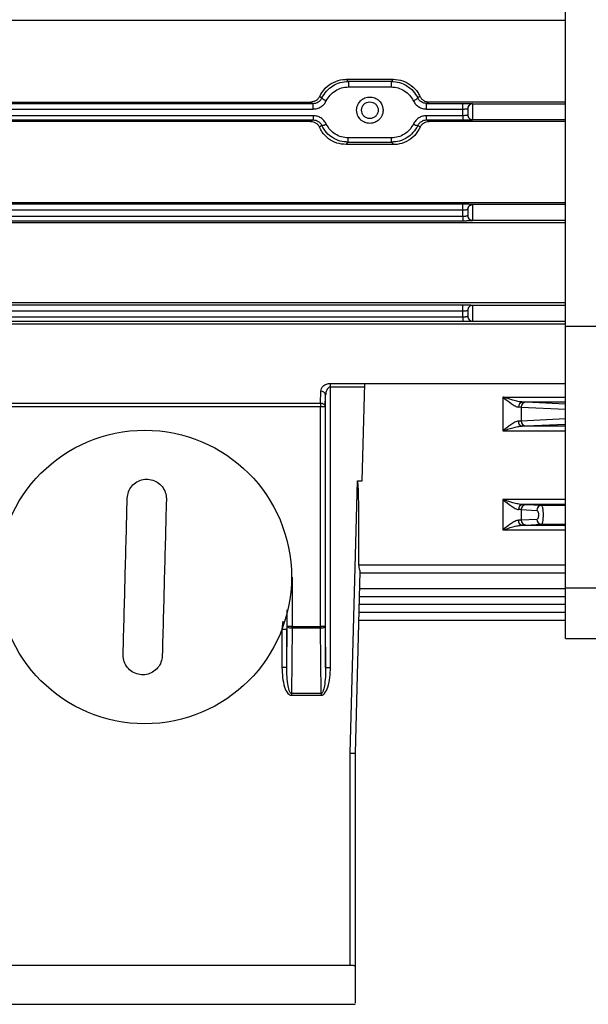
# Model space of a CAD drawing. Header units: millimetres. Extents: x 0 to 420, y 0 to 297.
# Tile 16 of 34: x 160.45 to 168.05, y 202.78 to 215.96. Entities that reach past the tile are written whole.
import ezdxf

# ---------------------------------------------------------------- set-up
doc = ezdxf.new("R2010")
doc.units = ezdxf.units.MM

msp = doc.modelspace()

# ---------------------------------------------------------------- linework, layer by layer
at = {"color": 7, "linetype": 'Continuous', "lineweight": 25}
for p, q in [((167.7504, 211.8562), (167.7504, 221.6418)), ((167.7504, 215.9471), (156.0901, 215.9471)), ((164.8445, 215.1311), (164.8188, 215.159)), ((164.8188, 215.159), (165.4435, 215.159)), ((164.8445, 215.1311), (164.8445, 215.0565)), ((165.4178, 215.1311), (164.8445, 215.1311)), ((164.8445, 215.0565), (165.4178, 215.0565)), ((165.4435, 215.159), (165.4178, 215.1311)), ((165.4178, 215.1311), (165.4178, 215.0565)), ((164.4603, 214.931), (164.49, 214.9095)), ((165.802, 214.931), (165.7722, 214.9095)), ((158.6878, 214.8357), (164.3716, 214.8357)), ((158.7188, 214.8548), (164.3406, 214.8548)), ((164.3716, 214.8357), (164.3406, 214.8548)), ((164.3716, 214.7611), (164.3716, 214.8357)), ((165.9216, 214.8548), (165.8907, 214.8357)), ((165.8907, 214.8357), (166.3753, 214.8357)), ((165.8907, 214.7611), (165.8907, 214.8357)), ((167.7504, 214.8548), (165.9216, 214.8548)), ((166.3753, 214.7611), (166.3753, 214.8357)), ((166.5062, 214.8334), (166.5062, 214.8304)), ((166.5062, 214.8304), (166.5062, 214.6209)), ((166.5062, 214.8304), (167.7504, 214.8304)), ((158.6878, 214.7611), (164.3716, 214.7611)), ((164.3712, 214.6718), (158.6881, 214.6718)), ((164.3712, 214.6718), (164.3712, 214.6154)), ((165.8907, 214.7611), (166.3753, 214.7611)), ((166.3753, 214.6718), (165.891, 214.6718)), ((165.891, 214.6154), (165.891, 214.6718)), ((166.3753, 214.6718), (166.3753, 214.7611)), ((166.3753, 214.6718), (166.3753, 214.6154)), ((158.6881, 214.6154), (164.3712, 214.6154)), ((164.3386, 214.5952), (158.7208, 214.5952)), ((164.3712, 214.6154), (164.3386, 214.5952)), ((164.4888, 214.541), (164.4571, 214.518)), ((165.8052, 214.518), (165.7734, 214.541)), ((165.9237, 214.5952), (165.891, 214.6154)), ((165.891, 214.6154), (166.3753, 214.6154)), ((167.7504, 214.5952), (165.9237, 214.5952)), ((166.5062, 214.6178), (166.5062, 214.6209)), ((166.5062, 214.6209), (167.7504, 214.6209)), ((164.8128, 214.2858), (164.8422, 214.3177)), ((165.4495, 214.2858), (164.8128, 214.2858)), ((165.4201, 214.3741), (164.8422, 214.3741)), ((164.8422, 214.3177), (164.8422, 214.3741)), ((164.8422, 214.3177), (165.4201, 214.3177)), ((165.4201, 214.3177), (165.4201, 214.3741)), ((165.4201, 214.3177), (165.4495, 214.2858)), ((156.0901, 213.5109), (167.7504, 213.5109)), ((166.3753, 213.4864), (156.6841, 213.4864)), ((166.3753, 213.4118), (166.3753, 213.4864)), ((166.5062, 213.4815), (166.5062, 213.4841)), ((166.5062, 213.4815), (166.5062, 213.272)), ((167.7504, 213.4815), (166.5062, 213.4815)), ((156.6841, 213.4118), (166.3753, 213.4118)), ((166.3753, 213.3232), (166.3753, 213.4118)), ((167.7504, 213.2402), (156.0901, 213.2402)), ((166.3753, 213.3232), (156.6841, 213.3232)), ((156.6841, 213.2669), (166.3753, 213.2669)), ((166.3753, 213.3232), (166.3753, 213.2669)), ((166.5062, 213.272), (167.7504, 213.272)), ((166.5062, 213.2692), (166.5062, 213.272)), ((156.0901, 212.1709), (167.7504, 212.1709)), ((166.3753, 212.1353), (156.6841, 212.1353)), ((156.6841, 212.0607), (166.3753, 212.0607)), ((166.3753, 212.0607), (166.3753, 212.1353)), ((166.3753, 211.9766), (166.3753, 212.0607)), ((166.4407, 212.0675), (166.4407, 212.0671)), ((166.5062, 212.1326), (166.5062, 212.1329)), ((166.5062, 212.1326), (166.5062, 211.9231)), ((167.7504, 212.1326), (166.5062, 212.1326)), ((166.3753, 211.9766), (156.6841, 211.9766)), ((156.6841, 211.9203), (166.3753, 211.9203)), ((166.3753, 211.9766), (166.3753, 211.9203)), ((166.5062, 211.9226), (166.5062, 211.9231)), ((166.5062, 211.9231), (167.7504, 211.9231)), ((167.7504, 211.8806), (156.0901, 211.8806)), ((167.7504, 211.8562), (173.1198, 211.8562)), ((167.7504, 208.3509), (167.7504, 211.8562)), ((164.4694, 210.8264), (164.4747, 210.9838)), ((164.6056, 211.0902), (165.0643, 211.0902)), ((164.6056, 211.0405), (164.6056, 211.0902)), ((165.063, 211.0405), (164.6056, 211.0405)), ((164.6056, 207.2888), (164.6056, 211.0405)), ((165.0301, 209.7844), (165.0643, 211.0902)), ((165.0643, 211.0902), (167.7504, 211.0902)), ((164.5349, 210.7745), (164.5401, 210.9333)), ((164.5401, 207.2888), (164.5401, 210.9333)), ((166.9122, 210.9055), (166.9122, 210.4546)), ((166.9122, 210.9055), (167.7504, 210.9055)), ((167.2198, 210.8374), (167.1741, 210.8389)), ((167.7504, 210.8389), (167.1741, 210.8389)), ((167.7504, 210.812), (167.2198, 210.8374)), ((156.0902, 210.8264), (164.4694, 210.8264)), ((164.4694, 210.7745), (156.0987, 210.7745)), ((164.4694, 210.8264), (164.4694, 210.7745)), ((164.5349, 210.7745), (164.4694, 210.7745)), ((164.4694, 207.838), (164.4694, 210.7745)), ((164.5349, 210.7745), (164.5349, 207.838)), ((167.1583, 210.7715), (167.1583, 210.5855)), ((167.1583, 210.7715), (167.7504, 210.7432)), ((167.1583, 210.5855), (167.1189, 210.5837)), ((167.7504, 210.6139), (167.1583, 210.5855)), ((166.9122, 210.4546), (167.7504, 210.4546)), ((167.1706, 210.5189), (167.2198, 210.5204)), ((167.7504, 210.5189), (167.1706, 210.5189)), ((167.2198, 210.5204), (167.7504, 210.5459)), ((164.8692, 206.142), (164.9646, 209.7844)), ((164.9646, 209.7844), (165.0301, 209.7844)), ((166.9122, 209.5338), (166.9122, 209.1285)), ((167.7504, 209.5338), (166.9122, 209.5338)), ((167.1583, 209.3999), (167.1583, 209.2594)), ((167.1583, 209.3999), (167.3663, 209.3899)), ((167.2198, 209.4657), (167.1741, 209.4672)), ((167.7504, 209.4672), (167.1741, 209.4672)), ((167.4278, 209.4558), (167.2198, 209.4657)), ((167.7504, 209.4558), (167.4278, 209.4558)), ((167.1583, 209.2594), (167.1189, 209.2575)), ((167.367, 209.2694), (167.1583, 209.2594)), ((166.9122, 209.1285), (167.7504, 209.1285)), ((167.1706, 209.1928), (167.2198, 209.1943)), ((167.1706, 209.1928), (167.7504, 209.1928)), ((167.2198, 209.1943), (167.4286, 209.2043)), ((167.4286, 209.2043), (167.7504, 209.2043)), ((167.7504, 208.6581), (164.9819, 208.6581)), ((164.0834, 208.4984), (164.0903, 208.4984)), ((164.0903, 208.4984), (164.0903, 207.838)), ((164.9984, 208.5732), (164.9347, 206.1411)), ((164.9979, 208.5551), (167.7504, 208.5551)), ((167.7504, 208.3386), (164.9922, 208.3386)), ((173.1198, 208.3509), (167.7504, 208.3509)), ((167.7504, 207.6734), (167.7504, 208.3509)), ((164.9895, 208.2357), (167.7504, 208.2357)), ((167.7504, 208.1289), (164.9867, 208.1289)), ((164.0249, 207.838), (164.0249, 208.0223)), ((164.984, 208.026), (167.7504, 208.026)), ((167.7504, 208.025), (164.984, 208.025)), ((163.9685, 207.9074), (163.9542, 207.8024)), ((163.956, 207.8024), (164.0196, 207.8024)), ((164.0196, 207.2888), (164.0249, 207.838)), ((164.0196, 207.2888), (164.0196, 207.8024)), ((164.0903, 207.838), (164.0249, 207.838)), ((164.0903, 207.8156), (164.082, 206.9378)), ((164.0903, 207.8156), (164.0903, 207.838)), ((164.0903, 207.838), (164.4694, 207.838)), ((164.4694, 207.8156), (164.0903, 207.8156)), ((164.4694, 207.838), (164.4694, 207.8156)), ((164.5349, 207.838), (164.4694, 207.838)), ((164.4778, 206.9378), (164.4694, 207.8156)), ((164.5349, 207.838), (164.5401, 207.2888)), ((164.9813, 207.9221), (167.7504, 207.9221)), ((163.9542, 207.7976), (163.9542, 207.2888)), ((167.7504, 207.6734), (173.1198, 207.6734)), ((164.0196, 207.2888), (163.9542, 207.2888)), ((164.5401, 207.2888), (164.6056, 207.2888)), ((164.4778, 206.9378), (164.082, 206.9378)), ((164.082, 206.9378), (164.082, 206.9154)), ((164.082, 206.9154), (164.4778, 206.9154)), ((164.4778, 206.9378), (164.4778, 206.9154)), ((164.8692, 203.3011), (164.8692, 206.142)), ((164.8692, 206.142), (164.9347, 206.1411)), ((164.9347, 206.1411), (164.9347, 203.2869)), ((164.8692, 203.3011), (154.5233, 203.3011)), ((154.4578, 202.7799), (164.9347, 202.7799))]:
    msp.add_line(p, q, dxfattribs=at)
msp.add_circle((162.119, 208.4984), 1.9644, dxfattribs=at)
for centre, radius, start, end in [((164.6026, 215.0213), 0.1586, 224.80687, 250.25808), ((165.6597, 215.0213), 0.1586, 289.74188, 315.19321), ((166.5062, 214.7679), 0.0655, 89.99564, 179.99564), ((166.5062, 214.7649), 0.0655, 89.99564, 179.99564), ((166.5062, 214.6864), 0.0655, 180.00436, 270.00436), ((166.5062, 214.6832), 0.0655, 180.00436, 270.00436), ((164.4772, 214.6768), 0.1364, 274.91763, 301.21608), ((165.7851, 214.6768), 0.1364, 238.78391, 265.08237), ((166.5062, 213.4186), 0.0655, 89.99564, 179.99564), ((166.5062, 213.3375), 0.0655, 180.00436, 270.00436), ((166.5062, 213.3347), 0.0655, 180.00436, 270.00436), ((166.5062, 212.0675), 0.0655, 89.99564, 179.99564), ((166.5062, 212.0671), 0.0655, 89.99564, 179.99564), ((166.5062, 211.9886), 0.0655, 180.00436, 270.00436), ((166.5062, 211.988), 0.0655, 180.00436, 270.00436), ((164.4802, 210.9234), 0.0607, 9.36085, 95.26115), ((167.1824, 210.7785), 0.061, 97.82174, 185.43186), ((167.2223, 210.7734), 0.0641, 92.24574, 181.64871), ((167.0888, 209.1851), 1.588, 87.49374, 88.81443), ((167.1791, 210.5787), 0.0604, 175.30858, 261.87183), ((167.2223, 210.5844), 0.064, 179.00514, 267.78331), ((167.1824, 209.4068), 0.061, 97.82174, 185.43186), ((167.0888, 207.8134), 1.588, 87.49374, 88.81443), ((167.2223, 209.4017), 0.0641, 92.24574, 181.64871), ((167.4303, 209.3917), 0.0641, 92.24574, 181.64871), ((167.1791, 209.2526), 0.0604, 175.30858, 261.87183), ((167.2223, 209.2583), 0.064, 179.00514, 267.78331), ((167.431, 209.2683), 0.064, 179.00514, 267.78331)]:
    msp.add_arc(centre, radius, start, end, dxfattribs=at)
msp.add_ellipse((164.8664, 206.033), major_axis=(0.0983, 3.7514), ratio=0.0174491, start_param=5.4879024, end_param=6.2836424, dxfattribs=at)
for points, knots in [([(164.4603, 214.931), (164.4828, 214.9692), (164.528, 215.0457), (164.6399, 215.1241), (164.7422, 215.1562), (164.8026, 215.1584), (164.8188, 215.159)], [0, 0, 0, 0, 0.29898821, 0.59817031, 0.89269771, 1, 1, 1, 1]), ([(164.49, 214.9095), (164.5087, 214.9411), (164.5461, 215.0042), (164.6324, 215.0747), (164.7338, 215.1219), (164.8075, 215.128), (164.8445, 215.1311)], [0, 0, 0, 0, 0.24972891, 0.49915302, 0.74893387, 1, 1, 1, 1]), ([(164.549, 214.872), (164.5647, 214.8983), (164.5961, 214.9507), (164.6685, 215.0086), (164.7524, 215.0486), (164.8137, 215.0539), (164.8445, 215.0565)], [0, 0, 0, 0, 0.2507229, 0.5001811, 0.7494783, 1, 1, 1, 1]), ([(165.4178, 215.1311), (165.4546, 215.128), (165.5282, 215.1219), (165.6295, 215.0749), (165.716, 215.0044), (165.7534, 214.9412), (165.7722, 214.9095)], [0, 0, 0, 0, 0.2500498, 0.4996075, 0.7492793, 1, 1, 1, 1]), ([(165.4178, 215.0565), (165.4485, 215.0539), (165.5098, 215.0486), (165.5937, 215.0086), (165.6662, 214.9508), (165.6975, 214.8983), (165.7133, 214.872)], [0, 0, 0, 0, 0.2505367, 0.4998193, 0.7492627, 1, 1, 1, 1]), ([(165.4435, 215.159), (165.4872, 215.1548), (165.5747, 215.1464), (165.6909, 215.0806), (165.7647, 215.0027), (165.7933, 214.9478), (165.802, 214.931)], [0, 0, 0, 0, 0.2896108, 0.5791251, 0.8712638, 1, 1, 1, 1]), ([(164.4603, 214.931), (164.4541, 214.9202), (164.4419, 214.8987), (164.4128, 214.8745), (164.3785, 214.8578), (164.3532, 214.8558), (164.3406, 214.8548)], [0, 0, 0, 0, 0.2506628, 0.5003481, 0.7509771, 1, 1, 1, 1]), ([(165.1311, 214.5686), (165.1537, 214.5711), (165.1989, 214.5761), (165.248, 214.6093), (165.2788, 214.6457), (165.2907, 214.6682), (165.2956, 214.6804), (165.2957, 214.6807), (165.2961, 214.6817), (165.2974, 214.6852), (165.3022, 214.699), (165.3091, 214.7303), (165.3078, 214.7733), (165.2922, 214.8246), (165.2648, 214.8651), (165.2287, 214.8943), (165.1874, 214.9157), (165.1309, 214.9264), (165.0631, 214.9133), (165.0055, 214.8759), (164.9726, 214.8288), (164.9573, 214.7844), (164.9526, 214.7449), (164.9576, 214.7042), (164.9735, 214.6606), (164.9995, 214.6241), (165.0332, 214.5969), (165.0742, 214.5747), (165.1086, 214.571), (165.1311, 214.5686)], [0, 0, 0, 0, 0.0604503, 0.1213861, 0.1541079, 0.18964, 0.1897442, 0.1899236, 0.1905083, 0.1925808, 0.2003374, 0.2302594, 0.2793015, 0.3155706, 0.3754002, 0.4085368, 0.4404842, 0.5004502, 0.5596685, 0.6227928, 0.6812971, 0.7122143, 0.7498457, 0.788822, 0.8227659, 0.8753584, 0.9079371, 0.9396048, 1, 1, 1, 1]), ([(165.802, 214.931), (165.8096, 214.9181), (165.8248, 214.8924), (165.8625, 214.8662), (165.8966, 214.8557), (165.9166, 214.855), (165.9216, 214.8548)], [0, 0, 0, 0, 0.3014452, 0.6031111, 0.898906, 1, 1, 1, 1]), ([(164.3716, 214.8357), (164.384, 214.8367), (164.4086, 214.8388), (164.4423, 214.8547), (164.4712, 214.878), (164.4837, 214.8989), (164.49, 214.9095)], [0, 0, 0, 0, 0.2509657, 0.4992107, 0.7480157, 1, 1, 1, 1]), ([(164.3716, 214.7611), (164.3901, 214.7626), (164.427, 214.7656), (164.4777, 214.7894), (164.521, 214.8245), (164.5397, 214.8561), (164.549, 214.872)], [0, 0, 0, 0, 0.2506079, 0.5002685, 0.7500329, 1, 1, 1, 1]), ([(165.0198, 214.7454), (165.0213, 214.7314), (165.0236, 214.7097), (165.0375, 214.6838), (165.0519, 214.6661), (165.0696, 214.6516), (165.0955, 214.6382), (165.1311, 214.6313), (165.1668, 214.6382), (165.1927, 214.6516), (165.2104, 214.6661), (165.2249, 214.6838), (165.2383, 214.7098), (165.2452, 214.7454), (165.2383, 214.781), (165.2249, 214.8069), (165.2104, 214.8246), (165.1927, 214.8391), (165.1667, 214.8525), (165.1311, 214.8594), (165.0955, 214.8525), (165.0696, 214.8391), (165.0518, 214.8246), (165.0375, 214.8069), (165.0236, 214.781), (165.0213, 214.7594), (165.0198, 214.7454)], [0, 0, 0, 0, 0.05986074, 0.09248073, 0.12500005, 0.15761999, 0.19013926, 0.25, 0.30986074, 0.34248073, 0.37500005, 0.40761999, 0.44013926, 0.5, 0.55986074, 0.59248073, 0.62500005, 0.65761999, 0.69013926, 0.75, 0.80986074, 0.84248073, 0.87500005, 0.90761999, 0.94013926, 1, 1, 1, 1]), ([(165.7133, 214.872), (165.7226, 214.8561), (165.7414, 214.8245), (165.7847, 214.7893), (165.8354, 214.7656), (165.8722, 214.7626), (165.8907, 214.7611)], [0, 0, 0, 0, 0.2506431, 0.5003302, 0.7500937, 1, 1, 1, 1]), ([(165.8907, 214.8357), (165.8783, 214.8367), (165.8537, 214.8388), (165.8201, 214.8546), (165.7911, 214.8779), (165.7785, 214.8989), (165.7722, 214.9095)], [0, 0, 0, 0, 0.2501719, 0.4981969, 0.7472203, 1, 1, 1, 1]), ([(166.3753, 214.8357), (166.3917, 214.8356), (166.4172, 214.8356), (166.4477, 214.8353), (166.4685, 214.835), (166.4855, 214.8346), (166.5018, 214.8341), (166.5045, 214.8337), (166.5062, 214.8334)], [0, 0, 0, 0, 0.2386095, 0.3684374, 0.4987881, 0.6289948, 0.7597248, 1, 1, 1, 1]), ([(164.5478, 214.5602), (164.5386, 214.5762), (164.5202, 214.608), (164.4771, 214.6434), (164.4265, 214.6673), (164.3897, 214.6703), (164.3712, 214.6718)], [0, 0, 0, 0, 0.2506711, 0.5003558, 0.7501066, 1, 1, 1, 1]), ([(165.891, 214.6718), (165.8725, 214.6703), (165.8356, 214.6672), (165.7851, 214.6433), (165.742, 214.6079), (165.7236, 214.5761), (165.7144, 214.5602)], [0, 0, 0, 0, 0.2506358, 0.5002876, 0.7500385, 1, 1, 1, 1]), ([(166.3753, 214.7611), (166.3836, 214.7612), (166.3964, 214.7613), (166.4116, 214.7622), (166.4241, 214.7632), (166.4336, 214.7647), (166.4397, 214.7663), (166.4404, 214.7674), (166.4407, 214.7679)], [0, 0, 0, 0, 0.2392353, 0.3651259, 0.495111, 0.7061018, 0.8427758, 1, 1, 1, 1]), ([(166.4407, 214.6832), (166.4404, 214.6823), (166.4397, 214.6806), (166.4336, 214.6779), (166.4241, 214.6754), (166.4116, 214.6736), (166.3964, 214.6722), (166.3836, 214.672), (166.3753, 214.6718)], [0, 0, 0, 0, 0.1585312, 0.2961267, 0.50788, 0.6376108, 0.7628288, 1, 1, 1, 1]), ([(164.3386, 214.5952), (164.3513, 214.5941), (164.3766, 214.592), (164.4109, 214.575), (164.4396, 214.5505), (164.4513, 214.5289), (164.4571, 214.518)], [0, 0, 0, 0, 0.2506151, 0.50014735, 0.74849259, 1, 1, 1, 1]), ([(164.3712, 214.6154), (164.3836, 214.6144), (164.4081, 214.6123), (164.4417, 214.5963), (164.4704, 214.5728), (164.4827, 214.5516), (164.4888, 214.541)], [0, 0, 0, 0, 0.2503506, 0.4979803, 0.7467376, 1, 1, 1, 1]), ([(164.8422, 214.3177), (164.8061, 214.3206), (164.7324, 214.3265), (164.6329, 214.3732), (164.5457, 214.4438), (164.5085, 214.5074), (164.4888, 214.541)], [0, 0, 0, 0, 0.2449197, 0.4998031, 0.7361542, 1, 1, 1, 1]), ([(164.8422, 214.3741), (164.8114, 214.3768), (164.7501, 214.3821), (164.6663, 214.4225), (164.5943, 214.481), (164.5633, 214.5338), (164.5478, 214.5602)], [0, 0, 0, 0, 0.2504794, 0.4997147, 0.7492048, 1, 1, 1, 1]), ([(165.7144, 214.5602), (165.6989, 214.5338), (165.668, 214.481), (165.5959, 214.4226), (165.5122, 214.3821), (165.4508, 214.3768), (165.4201, 214.3741)], [0, 0, 0, 0, 0.2507778, 0.5002911, 0.7495473, 1, 1, 1, 1]), ([(165.7734, 214.541), (165.7538, 214.5074), (165.7166, 214.4438), (165.6293, 214.3732), (165.5298, 214.3265), (165.4562, 214.3206), (165.4201, 214.3177)], [0, 0, 0, 0, 0.2638854, 0.5001928, 0.7550452, 1, 1, 1, 1]), ([(165.7734, 214.541), (165.7796, 214.5516), (165.7918, 214.5727), (165.8205, 214.5962), (165.854, 214.6123), (165.8786, 214.6144), (165.891, 214.6154)], [0, 0, 0, 0, 0.2524192, 0.5009458, 0.748806, 1, 1, 1, 1]), ([(165.8052, 214.518), (165.811, 214.5288), (165.8228, 214.5504), (165.8514, 214.5751), (165.8857, 214.592), (165.911, 214.5941), (165.9237, 214.5952)], [0, 0, 0, 0, 0.2507394, 0.500514, 0.7502549, 1, 1, 1, 1]), ([(166.3753, 214.6154), (166.3917, 214.6155), (166.4172, 214.6155), (166.4477, 214.6158), (166.4685, 214.6161), (166.4855, 214.6165), (166.5018, 214.617), (166.5045, 214.6175), (166.5062, 214.6178)], [0, 0, 0, 0, 0.2380624, 0.3677072, 0.4979935, 0.6282658, 0.7591797, 1, 1, 1, 1]), ([(164.8128, 214.2858), (164.7708, 214.2898), (164.687, 214.2977), (164.5753, 214.3594), (164.4986, 214.437), (164.4684, 214.4959), (164.4571, 214.518)], [0, 0, 0, 0, 0.2746401, 0.5490378, 0.8303728, 1, 1, 1, 1]), ([(165.8052, 214.518), (165.7831, 214.4791), (165.739, 214.4011), (165.6276, 214.321), (165.5249, 214.2886), (165.4652, 214.2864), (165.4495, 214.2858)], [0, 0, 0, 0, 0.30308731, 0.60669901, 0.89677051, 1, 1, 1, 1]), ([(166.5062, 213.4841), (166.5045, 213.4844), (166.5018, 213.4848), (166.4855, 213.4854), (166.4686, 213.4857), (166.4477, 213.486), (166.4172, 213.4863), (166.3917, 213.4864), (166.3753, 213.4864)], [0, 0, 0, 0, 0.24027519, 0.37066476, 0.50121159, 0.63122319, 0.76139047, 1, 1, 1, 1]), ([(166.4407, 213.416), (166.4417, 213.4245), (166.4437, 213.4416), (166.4587, 213.4632), (166.4803, 213.4785), (166.4976, 213.4805), (166.5062, 213.4815)], [0, 0, 0, 0, 0.2477792, 0.497037, 0.7477764, 1, 1, 1, 1]), ([(166.3753, 213.4118), (166.3836, 213.4119), (166.3964, 213.4121), (166.4116, 213.4129), (166.4241, 213.4139), (166.4336, 213.4155), (166.4397, 213.4171), (166.4404, 213.4181), (166.4407, 213.4186)], [0, 0, 0, 0, 0.2392353, 0.3651259, 0.495111, 0.7061018, 0.8427758, 1, 1, 1, 1]), ([(166.4407, 213.3347), (166.4404, 213.3338), (166.4397, 213.3321), (166.4336, 213.3293), (166.4241, 213.3268), (166.4116, 213.3251), (166.3964, 213.3237), (166.3836, 213.3234), (166.3753, 213.3232)], [0, 0, 0, 0, 0.1585312, 0.2961267, 0.50788, 0.6376108, 0.7628288, 1, 1, 1, 1]), ([(166.3753, 213.2669), (166.3917, 213.2669), (166.4172, 213.267), (166.4477, 213.2673), (166.4685, 213.2676), (166.4855, 213.2679), (166.5018, 213.2685), (166.5045, 213.2689), (166.5062, 213.2692)], [0, 0, 0, 0, 0.2380624, 0.3677072, 0.4979935, 0.6282658, 0.7591797, 1, 1, 1, 1]), ([(166.5062, 212.1329), (166.5045, 212.1332), (166.5018, 212.1337), (166.4855, 212.1342), (166.4686, 212.1346), (166.4477, 212.1349), (166.4172, 212.1352), (166.3917, 212.1352), (166.3753, 212.1353)], [0, 0, 0, 0, 0.2402752, 0.3706648, 0.5012116, 0.6312232, 0.7613905, 1, 1, 1, 1]), ([(166.3753, 212.0607), (166.3836, 212.0608), (166.3964, 212.0609), (166.4116, 212.0618), (166.4241, 212.0628), (166.4336, 212.0643), (166.4397, 212.0659), (166.4404, 212.0669), (166.4407, 212.0675)], [0, 0, 0, 0, 0.2392353, 0.3651259, 0.495111, 0.7061018, 0.8427758, 1, 1, 1, 1]), ([(166.4407, 211.988), (166.4404, 211.9871), (166.4397, 211.9854), (166.4336, 211.9827), (166.4241, 211.9802), (166.4116, 211.9785), (166.3964, 211.977), (166.3836, 211.9768), (166.3753, 211.9766)], [0, 0, 0, 0, 0.15853122, 0.29612671, 0.50787998, 0.63761082, 0.7628288, 1, 1, 1, 1]), ([(166.3753, 211.9203), (166.3917, 211.9203), (166.4172, 211.9203), (166.4477, 211.9206), (166.4685, 211.9209), (166.4855, 211.9213), (166.5018, 211.9218), (166.5045, 211.9223), (166.5062, 211.9226)], [0, 0, 0, 0, 0.23806238, 0.36770722, 0.49799352, 0.62826575, 0.75917972, 1, 1, 1, 1]), ([(164.4747, 210.9838), (164.4766, 210.9961), (164.4803, 211.0207), (164.502, 211.0495), (164.5269, 211.0688), (164.5501, 211.0805), (164.5766, 211.0886), (164.596, 211.0897), (164.6056, 211.0902)], [0, 0, 0, 0, 0.24999262, 0.49910187, 0.62775501, 0.74955806, 0.87676927, 1, 1, 1, 1]), ([(164.6056, 211.0405), (164.6028, 211.0403), (164.5969, 211.0399), (164.585, 211.0357), (164.5677, 211.0226), (164.546, 210.9877), (164.5425, 210.955), (164.5401, 210.9333)], [0, 0, 0, 0, 0.0557097, 0.1148324, 0.2511938, 0.5007821, 1, 1, 1, 1]), ([(166.9122, 210.9055), (166.9489, 210.8764), (167.0043, 210.8325), (167.0663, 210.7912), (167.1, 210.7755), (167.1147, 210.7736), (167.1217, 210.7727)], [0, 0, 0, 0, 0.4982763, 0.7500515, 0.8806658, 1, 1, 1, 1]), ([(167.1741, 210.8389), (167.1541, 210.841), (167.113, 210.8454), (167.0505, 210.863), (166.9971, 210.8786), (166.9594, 210.8905), (166.9365, 210.8978), (166.924, 210.9017), (166.9174, 210.9038), (166.9141, 210.9049), (166.9127, 210.9053), (166.9123, 210.9054), (166.9122, 210.9055), (166.9122, 210.9055), (166.9122, 210.9055), (166.9122, 210.9055), (166.9122, 210.9055)], [0, 0, 0, 0, 0.243874, 0.4997042, 0.706257, 0.8440773, 0.9216284, 0.9625641, 0.9835718, 0.9954331, 0.9988489, 0.9997076, 0.9999246, 0.99998, 0.9999944, 1, 1, 1, 1]), ([(164.4694, 210.8264), (164.4751, 210.826), (164.4855, 210.8253), (164.5014, 210.82), (164.5149, 210.8121), (164.5246, 210.8024), (164.5305, 210.7931), (164.5334, 210.7855), (164.5345, 210.7797), (164.5348, 210.7765), (164.5349, 210.775), (164.5349, 210.7745)], [0, 0, 0, 0, 0.1671292, 0.30623668, 0.49959328, 0.65181189, 0.75947758, 0.88307765, 0.94246214, 0.97962962, 1, 1, 1, 1]), ([(167.1189, 210.5837), (167.1119, 210.5827), (167.0971, 210.5808), (167.0638, 210.5657), (167.0027, 210.526), (166.9483, 210.4831), (166.9122, 210.4546)], [0, 0, 0, 0, 0.1194875, 0.2500941, 0.5018502, 1, 1, 1, 1]), ([(166.9122, 210.4546), (166.9562, 210.4684), (167.0231, 210.4893), (167.1101, 210.5128), (167.1509, 210.5169), (167.1706, 210.5189)], [0, 0, 0, 0, 0.4991729, 0.7575286, 1, 1, 1, 1]), ([(161.8846, 209.5526), (161.8883, 209.5821), (161.8956, 209.6409), (161.943, 209.7182), (162.0113, 209.776), (162.0953, 209.8078), (162.1848, 209.8099), (162.2699, 209.7824), (162.3412, 209.7284), (162.3904, 209.6538), (162.408, 209.5867), (162.4082, 209.5481), (162.4083, 209.5389)], [0, 0, 0, 0, 0.1077093, 0.2154227, 0.3230133, 0.4303463, 0.5374392, 0.6444152, 0.7514481, 0.858686, 0.966188, 1, 1, 1, 1]), ([(161.8298, 207.458), (161.8389, 207.8062), (161.8572, 208.5044), (161.8754, 209.2026), (161.8846, 209.5526)], [0, 0, 0, 0, 0.4987434, 1, 1, 1, 1]), ([(162.4083, 209.5389), (162.3992, 209.1907), (162.3809, 208.4925), (162.3626, 207.7942), (162.3534, 207.4443)], [0, 0, 0, 0, 0.4987434, 1, 1, 1, 1]), ([(166.9122, 209.5338), (166.9489, 209.5047), (167.0043, 209.4608), (167.0663, 209.4195), (167.1, 209.4039), (167.1147, 209.402), (167.1217, 209.401)], [0, 0, 0, 0, 0.4982763, 0.7500515, 0.8806658, 1, 1, 1, 1]), ([(167.1741, 209.4672), (167.1541, 209.4693), (167.113, 209.4737), (167.0505, 209.4913), (166.9971, 209.507), (166.9594, 209.5188), (166.9365, 209.5261), (166.924, 209.5301), (166.9174, 209.5322), (166.9141, 209.5332), (166.9127, 209.5336), (166.9123, 209.5338), (166.9122, 209.5338), (166.9122, 209.5338), (166.9122, 209.5338), (166.9122, 209.5338), (166.9122, 209.5338)], [0, 0, 0, 0, 0.243874, 0.4997042, 0.706257, 0.8440773, 0.9216284, 0.9625641, 0.9835718, 0.9954331, 0.9988489, 0.9997076, 0.9999246, 0.99998, 0.9999944, 1, 1, 1, 1]), ([(167.3663, 209.3899), (167.369, 209.389), (167.3746, 209.387), (167.3808, 209.3754), (167.3846, 209.3627), (167.3872, 209.3488), (167.3887, 209.3297), (167.3875, 209.3105), (167.385, 209.2966), (167.3813, 209.2839), (167.3753, 209.2723), (167.3697, 209.2704), (167.367, 209.2694)], [0, 0, 0, 0, 0.1234946, 0.2548606, 0.3198778, 0.3837613, 0.5003561, 0.616853, 0.6809842, 0.7454976, 0.8766059, 1, 1, 1, 1]), ([(167.4278, 209.4558), (167.4295, 209.4549), (167.4328, 209.4532), (167.4381, 209.4413), (167.4427, 209.4229), (167.4461, 209.399), (167.4487, 209.3701), (167.4503, 209.33), (167.449, 209.29), (167.4465, 209.261), (167.4432, 209.237), (167.4387, 209.2186), (167.4335, 209.2068), (167.4303, 209.2052), (167.4286, 209.2043)], [0, 0, 0, 0, 0.0781087, 0.1460955, 0.2513272, 0.3164839, 0.3797193, 0.5000936, 0.6207586, 0.6838878, 0.7487717, 0.8557626, 0.9232728, 1, 1, 1, 1]), ([(167.1189, 209.2575), (167.1119, 209.2566), (167.0971, 209.2547), (167.0638, 209.2396), (167.0027, 209.1998), (166.9483, 209.1569), (166.9122, 209.1285)], [0, 0, 0, 0, 0.1194875, 0.2500941, 0.5018502, 1, 1, 1, 1]), ([(166.9122, 209.1285), (166.9562, 209.1422), (167.0231, 209.1632), (167.1101, 209.1867), (167.1509, 209.1908), (167.1706, 209.1928)], [0, 0, 0, 0, 0.4991729, 0.7575286, 1, 1, 1, 1]), ([(164.9819, 208.6581), (164.9829, 208.6469), (164.985, 208.6235), (164.996, 208.5942), (164.9976, 208.5798), (164.9984, 208.5733)], [0, 0, 0, 0, 0.3304975, 0.6962625, 1, 1, 1, 1]), ([(164.019, 208.0597), (164.019, 208.0508), (164.0195, 207.9664), (164.0196, 207.8799), (164.0196, 207.8024)], [0, 0, 0, 0, 0.1047876, 1, 1, 1, 1]), ([(162.3534, 207.4443), (162.3497, 207.4148), (162.3424, 207.356), (162.295, 207.2787), (162.2268, 207.2209), (162.1428, 207.1891), (162.0533, 207.187), (161.9682, 207.2145), (161.8969, 207.2685), (161.8477, 207.3431), (161.8301, 207.4102), (161.8298, 207.4487), (161.8298, 207.458)], [0, 0, 0, 0, 0.1077093, 0.2154227, 0.3230133, 0.4303463, 0.5374392, 0.6444152, 0.7514481, 0.858686, 0.966188, 1, 1, 1, 1]), ([(163.9542, 207.2888), (163.9587, 207.1993), (163.9649, 207.0785), (164.018, 206.9554), (164.0521, 206.9239), (164.0694, 206.9164), (164.0778, 206.9157), (164.082, 206.9154)], [0, 0, 0, 0, 0.6422152, 0.8664699, 0.9392833, 0.9703559, 1, 1, 1, 1]), ([(164.082, 206.9378), (164.0809, 206.9378), (164.0789, 206.938), (164.0745, 206.9397), (164.0661, 206.9467), (164.0486, 206.9798), (164.0242, 207.0953), (164.0216, 207.2055), (164.0196, 207.2888)], [0, 0, 0, 0, 0.0081735, 0.0168434, 0.0372156, 0.0963779, 0.3166654, 1, 1, 1, 1]), ([(164.5401, 207.2888), (164.5382, 207.2055), (164.5356, 207.0953), (164.5111, 206.9798), (164.4937, 206.9467), (164.4852, 206.9397), (164.4809, 206.938), (164.4788, 206.9378), (164.4778, 206.9378)], [0, 0, 0, 0, 0.6833343, 0.9036217, 0.9627833, 0.9831557, 0.991826, 1, 1, 1, 1]), ([(164.4778, 206.9154), (164.4819, 206.9157), (164.4904, 206.9164), (164.5076, 206.9239), (164.5417, 206.9554), (164.5949, 207.0785), (164.601, 207.1993), (164.6056, 207.2888)], [0, 0, 0, 0, 0.0295914, 0.060648, 0.1335172, 0.3577752, 1, 1, 1, 1]), ([(164.9347, 203.2869), (164.9339, 203.2885), (164.9324, 203.2918), (164.9207, 203.2961), (164.9036, 203.2993), (164.8853, 203.3009), (164.8735, 203.301), (164.8692, 203.3011)], [0, 0, 0, 0, 0.2209292, 0.4419353, 0.6606123, 0.8745014, 1, 1, 1, 1]), ([(164.9347, 203.2869), (164.9347, 203.1753), (164.9347, 202.9515), (164.9347, 202.7959), (164.9347, 202.7961), (164.9347, 202.7961)], [0, 0, 0, 0, 0.374525, 0.7510196, 1, 1, 1, 1])]:
    msp.add_open_spline(points, degree=3, knots=knots, dxfattribs=at)
for points in [[(166.4407, 214.7649), (166.4407, 214.7643), (166.4407, 214.7629), (166.4407, 214.7538), (166.4407, 214.7409), (166.4407, 214.7257), (166.4407, 214.7104), (166.4407, 214.6975), (166.4407, 214.6884), (166.4407, 214.687), (166.4407, 214.6864)], [(166.4407, 213.416), (166.4407, 213.4155), (166.4407, 213.4145), (166.4407, 213.4055), (166.4407, 213.3927), (166.4407, 213.3773), (166.4407, 213.3619), (166.4407, 213.3488), (166.4407, 213.3395), (166.4407, 213.3382), (166.4407, 213.3375)], [(166.4407, 212.0671), (166.4407, 212.0665), (166.4407, 212.0651), (166.4407, 212.056), (166.4407, 212.0431), (166.4407, 212.0279), (166.4407, 212.0126), (166.4407, 211.9997), (166.4407, 211.9906), (166.4407, 211.9892), (166.4407, 211.9886)], [(164.0249, 207.838), (164.026, 207.8351), (164.0283, 207.8293), (164.0436, 207.822), (164.065, 207.8168), (164.0819, 207.816), (164.0903, 207.8156)], [(164.4694, 207.8156), (164.4779, 207.816), (164.4948, 207.8168), (164.5162, 207.822), (164.5314, 207.8293), (164.5337, 207.8351), (164.5349, 207.838)]]:
    msp.add_open_spline(points, degree=3, dxfattribs=at)

doc.saveas('drawing.dxf')
